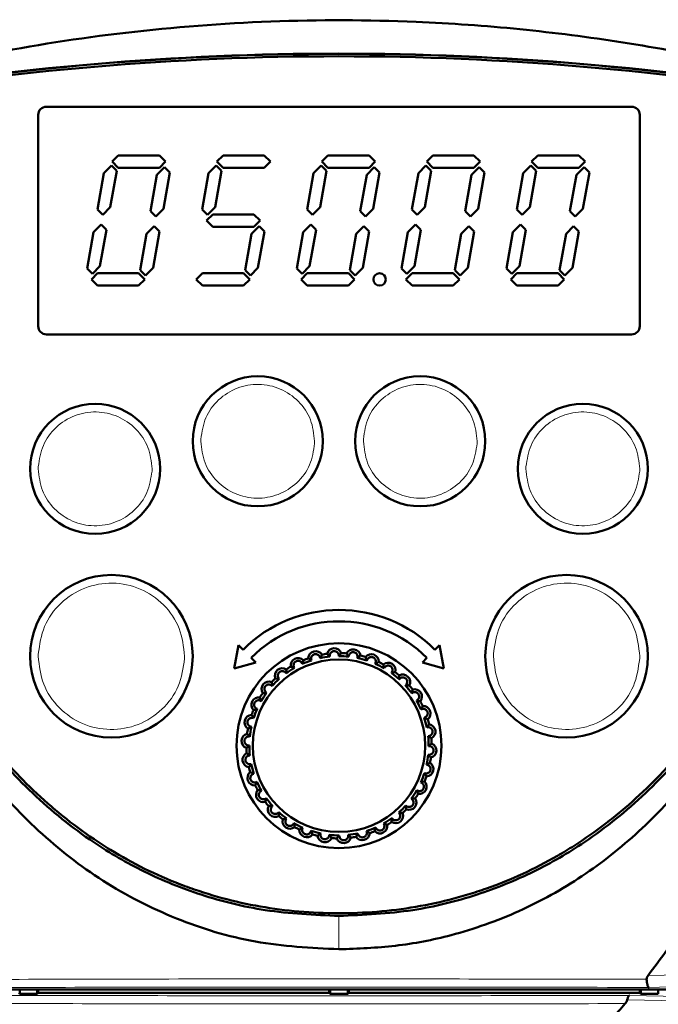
# Model space of a CAD drawing. Header units: millimetres. Extents: x 0 to 840, y 0 to 594.
# Tile 6 of 16: x 198 to 238, y 406 to 467. Entities that reach past the tile are written whole.
import ezdxf

# ---------------------------------------------------------------- set-up
doc = ezdxf.new("R2010")
doc.units = ezdxf.units.MM
doc.header["$LTSCALE"] = 2
doc.linetypes.add('SLD-Сплошная', pattern=[0])

msp = doc.modelspace()

# ---------------------------------------------------------------- linework, layer by layer
at = {"color": 7, "linetype": 'SLD-Сплошная', "lineweight": 50}
for p, q in [((199.558, 447.911), (199.558, 460.911)), ((200.058, 461.411), (236.058, 461.411)), ((236.558, 460.911), (236.558, 447.911)), ((204.481, 458.411), (204.101, 458.031)), ((207.011, 458.411), (204.481, 458.411)), ((207.391, 458.031), (207.011, 458.411)), ((210.931, 458.411), (210.551, 458.031)), ((213.461, 458.411), (210.931, 458.411)), ((213.841, 458.031), (213.461, 458.411)), ((217.381, 458.411), (217.001, 458.031)), ((219.911, 458.411), (217.381, 458.411)), ((220.291, 458.031), (219.911, 458.411)), ((223.831, 458.411), (223.451, 458.031)), ((226.361, 458.411), (223.831, 458.411)), ((226.741, 458.031), (226.361, 458.411)), ((230.281, 458.411), (229.901, 458.031)), ((232.811, 458.411), (230.281, 458.411)), ((233.191, 458.031), (232.811, 458.411)), ((204.058, 457.791), (203.59, 457.322)), ((204.386, 457.463), (204.058, 457.791)), ((204.101, 458.031), (204.481, 457.651)), ((207.011, 457.651), (207.391, 458.031)), ((210.508, 457.791), (210.04, 457.322)), ((210.836, 457.463), (210.508, 457.791)), ((210.551, 458.031), (210.931, 457.651)), ((213.461, 457.651), (213.841, 458.031)), ((216.958, 457.791), (216.49, 457.322)), ((217.286, 457.463), (216.958, 457.791)), ((217.001, 458.031), (217.381, 457.651)), ((219.911, 457.651), (220.291, 458.031)), ((223.408, 457.791), (222.94, 457.322)), ((223.736, 457.463), (223.408, 457.791)), ((223.451, 458.031), (223.831, 457.651)), ((226.361, 457.651), (226.741, 458.031)), ((229.858, 457.791), (229.39, 457.322)), ((230.186, 457.463), (229.858, 457.791)), ((229.901, 458.031), (230.281, 457.651)), ((232.811, 457.651), (233.191, 458.031)), ((203.59, 457.322), (203.195, 455.082)), ((203.991, 455.223), (204.386, 457.463)), ((204.481, 457.651), (207.011, 457.651)), ((206.862, 457.219), (206.467, 454.98)), ((207.33, 457.688), (206.862, 457.219)), ((207.263, 455.12), (207.658, 457.36)), ((207.658, 457.36), (207.33, 457.688)), ((210.04, 457.322), (209.645, 455.082)), ((210.441, 455.223), (210.836, 457.463)), ((210.931, 457.651), (213.461, 457.651)), ((216.49, 457.322), (216.095, 455.082)), ((216.891, 455.223), (217.286, 457.463)), ((217.381, 457.651), (219.911, 457.651)), ((219.762, 457.219), (219.367, 454.98)), ((220.23, 457.688), (219.762, 457.219)), ((220.163, 455.12), (220.558, 457.36)), ((220.558, 457.36), (220.23, 457.688)), ((222.94, 457.322), (222.545, 455.082)), ((223.341, 455.223), (223.736, 457.463)), ((223.831, 457.651), (226.361, 457.651)), ((226.212, 457.219), (225.817, 454.98)), ((226.68, 457.688), (226.212, 457.219)), ((226.613, 455.12), (227.008, 457.36)), ((227.008, 457.36), (226.68, 457.688)), ((229.39, 457.322), (228.995, 455.082)), ((229.791, 455.223), (230.186, 457.463)), ((230.281, 457.651), (232.811, 457.651)), ((232.662, 457.219), (232.267, 454.98)), ((233.13, 457.688), (232.662, 457.219)), ((233.063, 455.12), (233.458, 457.36)), ((233.458, 457.36), (233.13, 457.688)), ((203.195, 455.082), (203.523, 454.754)), ((203.523, 454.754), (203.991, 455.223)), ((206.467, 454.98), (206.795, 454.651)), ((206.795, 454.651), (207.263, 455.12)), ((209.645, 455.082), (209.973, 454.754)), ((210.292, 454.791), (209.912, 454.411)), ((209.973, 454.754), (210.441, 455.223)), ((212.822, 454.791), (210.292, 454.791)), ((213.202, 454.411), (212.822, 454.791)), ((216.095, 455.082), (216.423, 454.754)), ((216.423, 454.754), (216.891, 455.223)), ((219.367, 454.98), (219.695, 454.651)), ((219.695, 454.651), (220.163, 455.12)), ((222.545, 455.082), (222.873, 454.754)), ((222.873, 454.754), (223.341, 455.223)), ((225.817, 454.98), (226.145, 454.651)), ((226.145, 454.651), (226.613, 455.12)), ((228.995, 455.082), (229.323, 454.754)), ((229.323, 454.754), (229.791, 455.223)), ((232.267, 454.98), (232.595, 454.651)), ((232.595, 454.651), (233.063, 455.12)), ((203.419, 454.166), (202.951, 453.698)), ((203.747, 453.838), (203.419, 454.166)), ((209.912, 454.411), (210.292, 454.031)), ((212.822, 454.031), (213.202, 454.411)), ((216.319, 454.166), (215.851, 453.698)), ((216.647, 453.838), (216.319, 454.166)), ((222.769, 454.166), (222.301, 453.698)), ((223.097, 453.838), (222.769, 454.166)), ((229.219, 454.166), (228.751, 453.698)), ((229.547, 453.838), (229.219, 454.166)), ((202.951, 453.698), (202.557, 451.463)), ((203.353, 451.604), (203.747, 453.838)), ((206.223, 453.599), (205.828, 451.36)), ((206.692, 454.068), (206.223, 453.599)), ((206.625, 451.5), (207.02, 453.74)), ((207.02, 453.74), (206.692, 454.068)), ((210.292, 454.031), (212.822, 454.031)), ((212.673, 453.599), (212.278, 451.36)), ((213.142, 454.068), (212.673, 453.599)), ((213.075, 451.5), (213.47, 453.74)), ((213.47, 453.74), (213.142, 454.068)), ((215.851, 453.698), (215.457, 451.463)), ((216.253, 451.604), (216.647, 453.838)), ((219.123, 453.599), (218.728, 451.36)), ((219.592, 454.068), (219.123, 453.599)), ((219.525, 451.5), (219.92, 453.74)), ((219.92, 453.74), (219.592, 454.068)), ((222.301, 453.698), (221.907, 451.463)), ((222.703, 451.604), (223.097, 453.838)), ((225.573, 453.599), (225.178, 451.36)), ((226.042, 454.068), (225.573, 453.599)), ((225.975, 451.5), (226.37, 453.74)), ((226.37, 453.74), (226.042, 454.068)), ((228.751, 453.698), (228.357, 451.463)), ((229.153, 451.604), (229.547, 453.838)), ((232.023, 453.599), (231.628, 451.36)), ((232.492, 454.068), (232.023, 453.599)), ((232.425, 451.5), (232.82, 453.74)), ((232.82, 453.74), (232.492, 454.068)), ((202.557, 451.463), (202.885, 451.135)), ((203.204, 451.171), (202.824, 450.791)), ((202.885, 451.135), (203.353, 451.604)), ((205.734, 451.171), (203.204, 451.171)), ((206.114, 450.791), (205.734, 451.171)), ((205.828, 451.36), (206.156, 451.031)), ((206.156, 451.031), (206.625, 451.5)), ((209.654, 451.171), (209.274, 450.791)), ((212.184, 451.171), (209.654, 451.171)), ((212.564, 450.791), (212.184, 451.171)), ((212.278, 451.36), (212.606, 451.031)), ((212.606, 451.031), (213.075, 451.5)), ((215.457, 451.463), (215.785, 451.135)), ((216.104, 451.171), (215.724, 450.791)), ((215.785, 451.135), (216.253, 451.604)), ((218.634, 451.171), (216.104, 451.171)), ((219.014, 450.791), (218.634, 451.171)), ((218.728, 451.36), (219.056, 451.031)), ((219.056, 451.031), (219.525, 451.5)), ((221.907, 451.463), (222.235, 451.135)), ((222.554, 451.171), (222.174, 450.791)), ((222.235, 451.135), (222.703, 451.604)), ((225.084, 451.171), (222.554, 451.171)), ((225.464, 450.791), (225.084, 451.171)), ((225.178, 451.36), (225.506, 451.031)), ((225.506, 451.031), (225.975, 451.5)), ((228.357, 451.463), (228.685, 451.135)), ((229.004, 451.171), (228.624, 450.791)), ((228.685, 451.135), (229.153, 451.604)), ((231.534, 451.171), (229.004, 451.171)), ((231.914, 450.791), (231.534, 451.171)), ((231.628, 451.36), (231.956, 451.031)), ((231.956, 451.031), (232.425, 451.5)), ((202.824, 450.791), (203.204, 450.411)), ((205.734, 450.411), (206.114, 450.791)), ((209.274, 450.791), (209.654, 450.411)), ((212.184, 450.411), (212.564, 450.791)), ((215.724, 450.791), (216.104, 450.411)), ((218.634, 450.411), (219.014, 450.791)), ((222.174, 450.791), (222.554, 450.411)), ((225.084, 450.411), (225.464, 450.791)), ((228.624, 450.791), (229.004, 450.411)), ((231.534, 450.411), (231.914, 450.791)), ((203.204, 450.411), (205.734, 450.411)), ((209.654, 450.411), (212.184, 450.411)), ((216.104, 450.411), (218.634, 450.411)), ((222.554, 450.411), (225.084, 450.411)), ((229.004, 450.411), (231.534, 450.411)), ((236.058, 447.411), (200.058, 447.411)), ((211.619, 426.858), (211.871, 428.298)), ((211.871, 428.298), (212.154, 428.015)), ((223.962, 428.015), (224.245, 428.298)), ((224.245, 428.298), (224.497, 426.858)), ((212.649, 427.52), (212.932, 427.238)), ((223.185, 427.238), (223.467, 427.52)), ((212.932, 427.238), (211.619, 426.858)), ((224.497, 426.858), (223.185, 427.238)), ((181.757, 407.111), (254.359, 407.111)), ((198.416, 407.111), (198.416, 406.853)), ((199.5, 406.853), (199.5, 407.111)), ((199.558, 407.111), (199.558, 406.911)), ((217.458, 406.911), (217.458, 407.111)), ((217.516, 407.111), (217.516, 406.853)), ((218.6, 406.853), (218.6, 407.111)), ((218.658, 407.111), (218.658, 406.911)), ((236.558, 406.911), (236.558, 407.111)), ((236.616, 407.111), (236.616, 406.853)), ((237.7, 406.853), (237.7, 407.111)), ((198.358, 406.911), (198.416, 406.853)), ((198.416, 406.853), (199.5, 406.853)), ((199.5, 406.853), (199.558, 406.911)), ((199.558, 406.911), (217.458, 406.911)), ((217.458, 406.911), (217.516, 406.853)), ((217.516, 406.853), (218.6, 406.853)), ((218.6, 406.853), (218.658, 406.911)), ((218.658, 406.911), (236.558, 406.911)), ((236.558, 406.911), (236.616, 406.853)), ((236.616, 406.853), (237.7, 406.853))]:
    msp.add_line(p, q, dxfattribs=at)
at = {"color": 8, "linetype": 'SLD-Сплошная', "lineweight": 18}
for p, q in [((209.558, 440.834), (209.561, 440.968)), ((219.558, 440.834), (219.561, 440.968)), ((216.555, 440.699), (216.558, 440.834)), ((226.555, 440.699), (226.558, 440.834)), ((199.558, 439.137), (199.561, 439.272)), ((206.555, 439.003), (206.558, 439.137)), ((229.558, 439.137), (229.561, 439.272)), ((236.555, 439.003), (236.558, 439.137)), ((199.558, 427.611), (199.56, 427.749)), ((208.556, 427.473), (208.558, 427.611)), ((227.558, 427.611), (227.56, 427.749)), ((236.556, 427.473), (236.558, 427.611)), ((218.058, 411.661), (218.058, 411.646)), ((218.058, 411.646), (218.058, 409.593)), ((240.176, 408.054), (237.069, 407.981)), ((240.26, 407.328), (237.131, 407.246)), ((235.793, 406.486), (238.988, 406.414)), ((239.121, 406.687), (235.924, 406.75))]:
    msp.add_line(p, q, dxfattribs=at)
at = {"color": 7, "linetype": 'SLD-Сплошная', "lineweight": 50}
for centre, radius in [((220.558, 450.791), 0.38), ((213.058, 440.834), 4), ((223.058, 440.834), 4), ((203.058, 439.137), 4), ((233.058, 439.137), 4), ((204.058, 427.611), 5), ((232.058, 427.611), 5), ((218.058, 422.111), 6.3), ((218.058, 422.111), 5.3)]:
    msp.add_circle(centre, radius, dxfattribs=at)
for centre, radius, start, end in [((218.058, 287.119), 177.556, 80.26555, 99.73445), ((218.058, 287.119), 177.542, 80.26555, 99.73445), ((218.058, 287.119), 177.392, 80.26552, 99.73448), ((200.058, 460.911), 0.5, 90, 180), ((236.058, 460.911), 0.5, 0, 90), ((200.058, 447.911), 0.5, 180, 270), ((236.058, 447.911), 0.5, 270, 0), ((218.058, 422.111), 8.35, 45, 135), ((218.058, 422.111), 7.65, 45, 135), ((216.623, 427.465), 0.457, 32.90059, 177.09941), ((218.058, 422.111), 5.514, 95.79923, 102.20077), ((218.058, 422.111), 5.7, 97.37683, 100.62317), ((217.768, 427.646), 0.457, 20.90059, 165.09941), ((218.058, 422.111), 5.514, 83.79923, 90.20077), ((218.058, 422.111), 5.7, 85.37683, 88.62317), ((218.925, 427.586), 0.457, 8.90059, 153.09941), ((218.058, 422.111), 5.7, 73.37683, 76.62317), ((220.044, 427.286), 0.457, 356.90059, 141.09941), ((218.058, 422.111), 5.7, 121.37683, 124.62317), ((215.542, 427.05), 0.457, 44.90059, 189.09941), ((218.058, 422.111), 5.514, 107.79923, 114.20077), ((218.058, 422.111), 5.7, 109.37683, 112.62317), ((218.058, 422.111), 5.514, 71.79923, 78.20077), ((218.058, 422.111), 5.514, 59.79923, 66.20077), ((218.058, 422.111), 5.7, 61.37683, 64.62317), ((221.077, 426.76), 0.457, 344.90059, 129.09941), ((214.57, 426.419), 0.457, 56.90059, 201.09941), ((218.058, 422.111), 5.514, 119.79923, 126.20077), ((218.058, 422.111), 5.514, 47.79923, 54.20077), ((218.058, 422.111), 5.7, 49.37683, 52.62317), ((221.977, 426.03), 0.457, 332.90059, 117.09941), ((213.75, 425.599), 0.457, 68.90059, 213.09941), ((218.058, 422.111), 5.7, 133.37683, 136.62317), ((218.058, 422.111), 5.514, 131.79923, 138.20077), ((218.058, 422.111), 5.514, 35.79923, 42.20077), ((218.058, 422.111), 5.7, 37.37683, 40.62317), ((218.058, 422.111), 5.7, 145.37683, 148.62317), ((218.058, 422.111), 5.514, 143.79923, 150.20077), ((222.707, 425.13), 0.457, 320.90059, 105.09941), ((213.119, 424.627), 0.457, 80.90059, 225.09941), ((218.058, 422.111), 5.514, 23.79923, 30.20077), ((218.058, 422.111), 5.7, 25.37683, 28.62317), ((223.233, 424.097), 0.457, 308.90059, 93.09941), ((212.704, 423.546), 0.457, 92.90059, 237.09941), ((218.058, 422.111), 5.7, 157.37683, 160.62317), ((218.058, 422.111), 5.514, 155.79923, 162.20077), ((218.058, 422.111), 5.514, 167.79923, 174.20077), ((218.058, 422.111), 5.514, 11.79923, 18.20077), ((218.058, 422.111), 5.7, 13.37683, 16.62317), ((223.533, 422.978), 0.457, 296.90059, 81.09941), ((212.523, 422.401), 0.457, 104.90059, 249.09941), ((218.058, 422.111), 5.7, 169.37683, 172.62317), ((218.058, 422.111), 5.514, 359.79923, 6.20077), ((218.058, 422.111), 5.514, 179.79923, 186.20077), ((223.593, 421.821), 0.457, 284.90059, 69.09941), ((218.058, 422.111), 5.7, 1.37683, 4.62317), ((212.583, 421.244), 0.457, 116.90059, 261.09941), ((218.058, 422.111), 5.7, 181.37683, 184.62317), ((218.058, 422.111), 5.514, 347.79923, 354.20077), ((218.058, 422.111), 5.514, 191.79923, 198.20077), ((223.412, 420.676), 0.457, 272.90059, 57.09941), ((218.058, 422.111), 5.7, 349.37683, 352.62317), ((212.883, 420.125), 0.457, 128.90059, 273.09941), ((218.058, 422.111), 5.7, 193.37683, 196.62317), ((218.058, 422.111), 5.514, 335.79923, 342.20077), ((218.058, 422.111), 5.7, 205.37683, 208.62317), ((218.058, 422.111), 5.514, 203.79923, 210.20077), ((222.997, 419.595), 0.457, 260.90059, 45.09941), ((218.058, 422.111), 5.7, 337.37683, 340.62317), ((213.409, 419.092), 0.457, 140.90059, 285.09941), ((218.058, 422.111), 5.514, 323.79923, 330.20077), ((218.058, 422.111), 5.7, 325.37683, 328.62317), ((218.058, 422.111), 5.7, 217.37683, 220.62317), ((218.058, 422.111), 5.514, 215.79923, 222.20077), ((218.058, 422.111), 5.514, 311.79923, 318.20077), ((222.366, 418.623), 0.457, 248.90059, 33.09941), ((214.139, 418.192), 0.457, 152.90059, 297.09941), ((218.058, 422.111), 5.514, 227.79923, 234.20077), ((221.546, 417.803), 0.457, 236.90059, 21.09941), ((218.058, 422.111), 5.7, 313.37683, 316.62317), ((218.058, 422.111), 5.7, 229.37683, 232.62317), ((215.039, 417.462), 0.457, 164.90059, 309.09941), ((218.058, 422.111), 5.514, 239.79923, 246.20077), ((220.574, 417.172), 0.457, 224.90059, 9.09941), ((218.058, 422.111), 5.514, 299.79923, 306.20077), ((218.058, 422.111), 5.7, 301.37683, 304.62317), ((218.058, 422.111), 5.7, 241.37683, 244.62317), ((216.072, 416.936), 0.457, 176.90059, 321.09941), ((218.058, 422.111), 5.514, 251.79923, 258.20077), ((218.058, 422.111), 5.7, 253.37683, 256.62317), ((218.058, 422.111), 5.514, 263.79923, 270.20077), ((218.058, 422.111), 5.514, 275.79923, 282.20077), ((219.493, 416.757), 0.457, 212.90059, 357.09941), ((218.058, 422.111), 5.514, 287.79923, 294.20077), ((218.058, 422.111), 5.7, 289.37683, 292.62317), ((217.191, 416.636), 0.457, 188.90059, 333.09941), ((218.058, 422.111), 5.7, 265.37683, 268.62317), ((218.348, 416.576), 0.457, 200.90059, 345.09941), ((218.058, 422.111), 5.7, 277.37683, 280.62317)]:
    msp.add_arc(centre, radius, start, end, dxfattribs=at)
for points, knots in [([(187.947, 462.638), (190.744, 463.342), (196.336, 464.75), (205.01, 466.076), (213.85, 466.77), (221.961, 466.749), (229.193, 466.236), (235.566, 465.414), (241.911, 464.25), (246.083, 463.175), (248.169, 462.638)], [0, 0, 0, 0, 0.142357, 0.284705, 0.431192, 0.577676, 0.682449, 0.787224, 0.893611, 1, 1, 1, 1]), ([(185.288, 459.121), (185.349, 456.822), (185.472, 452.104), (186.31, 445.001), (187.78, 437.887), (189.92, 431.359), (192.684, 425.525), (195.84, 420.744), (199.486, 416.787), (203.472, 413.662), (207.992, 411.357), (212.914, 409.858), (216.332, 409.682), (218.058, 409.593)], [0, 0, 0, 0, 0.104269, 0.214037, 0.323977, 0.433479, 0.525016, 0.616432, 0.692562, 0.768609, 0.845231, 0.921838, 1, 1, 1, 1]), ([(185.532, 459.123), (185.611, 456.572), (185.764, 451.652), (186.764, 444.574), (188.296, 438.07), (190.403, 432.128), (192.958, 427.014), (195.889, 422.691), (199.132, 419.091), (202.573, 416.315), (206.093, 414.27), (209.633, 412.841), (213.663, 411.84), (216.539, 411.713), (218.058, 411.646)], [0, 0, 0, 0, 0.119389, 0.230269, 0.333991, 0.431742, 0.524726, 0.600796, 0.675597, 0.750713, 0.806777, 0.865553, 0.928964, 1, 1, 1, 1]), ([(250.42, 459.124), (250.418, 458.924), (250.408, 457.924), (250.357, 456.125), (250.251, 454.127), (250.102, 452.132), (249.912, 450.141), (249.612, 447.759), (249.239, 445.388), (248.862, 443.423), (248.433, 441.469), (247.952, 439.527), (247.285, 437.22), (246.649, 435.323), (245.952, 433.448), (245.342, 431.967), (244.512, 430.147), (243.611, 428.36), (242.612, 426.625), (241.537, 424.937), (240.614, 423.628), (239.379, 422.053), (238.325, 420.846), (236.926, 419.415), (235.74, 418.336), (234.179, 417.084), (232.867, 416.162), (231.156, 415.123), (229.375, 414.201), (227.518, 413.446), (225.615, 412.824), (223.671, 412.333), (221.295, 411.958), (218.896, 411.79), (216.491, 411.82), (214.097, 412.049), (211.732, 412.489), (209.802, 413.033), (207.918, 413.709), (206.082, 414.515), (204.328, 415.487), (202.646, 416.572), (201.358, 417.527), (199.829, 418.819), (198.67, 419.926), (197.304, 421.389), (196.277, 422.619), (195.075, 424.219), (194.178, 425.546), (193.133, 427.253), (192.164, 429.005), (191.293, 430.806), (190.49, 432.639), (189.755, 434.5), (189.104, 436.392), (188.512, 438.303), (187.979, 440.232), (187.428, 442.569), (187.038, 444.531), (186.697, 446.502), (186.405, 448.481), (186.128, 450.866), (185.954, 452.859), (185.825, 454.833), (185.732, 456.788), (185.708, 458.345), (185.696, 459.124)], [0, 0, 0, 0, 0.004698, 0.023489, 0.042281, 0.051677, 0.070469, 0.089261, 0.108054, 0.126847, 0.136242, 0.155036, 0.17383, 0.192624, 0.20202, 0.220816, 0.230212, 0.249008, 0.267806, 0.277203, 0.296003, 0.305399, 0.324202, 0.333598, 0.352404, 0.361801, 0.380609, 0.390006, 0.408816, 0.427626, 0.437024, 0.455834, 0.474643, 0.49345, 0.512256, 0.531064, 0.549873, 0.568683, 0.57808, 0.59689, 0.6157, 0.625098, 0.643906, 0.653303, 0.672108, 0.681505, 0.700307, 0.709704, 0.728504, 0.7379, 0.756698, 0.775495, 0.784891, 0.803686, 0.822481, 0.831877, 0.850671, 0.869464, 0.888257, 0.897653, 0.916446, 0.935238, 0.95403, 0.963426, 0.981707, 1, 1, 1, 1]), ([(218.058, 411.646), (219.578, 411.713), (222.455, 411.84), (226.487, 412.842), (230.029, 414.273), (233.549, 416.319), (236.99, 419.096), (240.231, 422.696), (243.161, 427.02), (245.715, 432.133), (247.821, 438.074), (249.353, 444.577), (250.352, 451.654), (250.505, 456.573), (250.584, 459.123)], [0, 0, 0, 0, 0.071074, 0.134516, 0.19332, 0.249412, 0.324517, 0.399311, 0.475375, 0.568343, 0.666076, 0.769778, 0.880636, 1, 1, 1, 1]), ([(218.058, 409.593), (219.219, 409.635), (221.541, 409.718), (225.283, 410.452), (229.18, 411.83), (233.078, 413.995), (236.571, 416.769), (240.16, 420.582), (243.514, 425.6), (246.439, 431.944), (248.573, 438.804), (249.968, 446.039), (250.681, 452.838), (250.783, 457.206), (250.828, 459.121)], [0, 0, 0, 0, 0.052629, 0.105246, 0.172326, 0.239423, 0.306742, 0.374113, 0.476615, 0.579309, 0.690358, 0.80184, 0.91315, 1, 1, 1, 1]), ([(237.069, 407.981), (237.807, 408.963), (239.286, 410.932), (241.563, 414.502), (243.843, 418.701), (245.991, 423.619), (247.743, 428.745), (249.168, 434.29), (250.206, 440.186), (250.832, 446.439), (251.064, 452.762), (250.907, 457.001), (250.828, 459.121)], [0, 0, 0, 0, 0.068124, 0.136499, 0.234654, 0.332818, 0.433716, 0.534629, 0.649831, 0.765056, 0.882519, 1, 1, 1, 1]), ([(216.372, 427.362), (216.36, 427.403), (216.338, 427.476), (216.364, 427.583), (216.415, 427.659), (216.477, 427.71), (216.545, 427.74), (216.616, 427.75), (216.69, 427.742), (216.771, 427.709), (216.849, 427.638), (216.885, 427.561), (216.891, 427.511), (216.893, 427.501)], [0, 0, 0, 0, 0.156858, 0.276949, 0.367686, 0.43257, 0.497805, 0.557309, 0.615903, 0.699779, 0.814175, 0.963146, 1, 1, 1, 1]), ([(217.007, 427.713), (217.002, 427.702), (216.977, 427.645), (216.943, 427.575), (216.901, 427.513), (216.893, 427.501)], [0, 0, 0, 0, 0.166083, 0.83042, 1, 1, 1, 1]), ([(217.326, 427.764), (217.334, 427.755), (217.376, 427.708), (217.43, 427.652), (217.489, 427.607), (217.501, 427.597)], [0, 0, 0, 0, 0.166083, 0.83042, 1, 1, 1, 1]), ([(217.501, 427.597), (217.497, 427.64), (217.491, 427.716), (217.532, 427.8), (217.579, 427.856), (217.625, 427.893), (217.697, 427.923), (217.771, 427.932), (217.841, 427.921), (217.911, 427.893), (217.981, 427.835), (218.032, 427.748), (218.043, 427.672), (218.039, 427.632), (218.039, 427.625)], [0, 0, 0, 0, 0.156814, 0.277574, 0.309219, 0.387206, 0.452016, 0.517142, 0.575262, 0.635577, 0.726289, 0.850272, 0.977656, 1, 1, 1, 1]), ([(218.195, 427.809), (218.188, 427.799), (218.151, 427.749), (218.103, 427.688), (218.05, 427.636), (218.039, 427.625)], [0, 0, 0, 0, 0.1660831, 0.8304196, 1, 1, 1, 1]), ([(218.517, 427.792), (218.524, 427.782), (218.554, 427.728), (218.596, 427.662), (218.644, 427.605), (218.654, 427.593)], [0, 0, 0, 0, 0.166083, 0.83042, 1, 1, 1, 1]), ([(218.654, 427.593), (218.659, 427.636), (218.667, 427.704), (218.726, 427.786), (218.791, 427.837), (218.869, 427.865), (218.943, 427.871), (219.012, 427.857), (219.079, 427.825), (219.143, 427.77), (219.192, 427.683), (219.206, 427.59), (219.191, 427.531), (219.186, 427.509)], [0, 0, 0, 0, 0.156808, 0.246793, 0.344271, 0.416104, 0.476967, 0.537995, 0.595724, 0.673115, 0.777485, 0.917691, 1, 1, 1, 1]), ([(219.377, 427.656), (219.368, 427.648), (219.322, 427.606), (219.262, 427.556), (219.198, 427.517), (219.186, 427.509)], [0, 0, 0, 0, 0.166083, 0.83042, 1, 1, 1, 1]), ([(219.689, 427.573), (219.692, 427.561), (219.711, 427.502), (219.738, 427.429), (219.773, 427.363), (219.78, 427.35)], [0, 0, 0, 0, 0.166083, 0.83042, 1, 1, 1, 1]), ([(219.78, 427.35), (219.794, 427.391), (219.81, 427.438), (219.866, 427.501), (219.92, 427.542), (220.005, 427.568), (220.084, 427.569), (220.157, 427.549), (220.218, 427.512), (220.271, 427.458), (220.313, 427.379), (220.33, 427.269), (220.3, 427.197), (220.283, 427.157)], [0, 0, 0, 0, 0.156882, 0.180827, 0.297829, 0.378896, 0.445037, 0.511538, 0.570047, 0.629775, 0.718387, 0.839532, 1, 1, 1, 1]), ([(215.09, 426.977), (215.102, 426.972), (215.158, 426.947), (215.231, 426.918), (215.303, 426.9), (215.318, 426.896)], [0, 0, 0, 0, 0.166083, 0.83042, 1, 1, 1, 1]), ([(215.318, 426.896), (215.297, 426.934), (215.26, 427.001), (215.264, 427.11), (215.295, 427.192), (215.34, 427.251), (215.393, 427.294), (215.457, 427.322), (215.53, 427.334), (215.614, 427.326), (215.705, 427.282), (215.768, 427.215), (215.79, 427.16), (215.797, 427.141)], [0, 0, 0, 0, 0.156819, 0.27688, 0.364087, 0.422436, 0.481805, 0.541303, 0.599107, 0.677544, 0.783593, 0.925458, 1, 1, 1, 1]), ([(215.865, 427.372), (215.863, 427.36), (215.85, 427.299), (215.831, 427.224), (215.803, 427.155), (215.797, 427.141)], [0, 0, 0, 0, 0.166083, 0.83042, 1, 1, 1, 1]), ([(216.167, 427.488), (216.177, 427.481), (216.227, 427.444), (216.292, 427.401), (216.359, 427.368), (216.372, 427.362)], [0, 0, 0, 0, 0.166083, 0.83042, 1, 1, 1, 1]), ([(220.501, 427.261), (220.49, 427.255), (220.436, 427.223), (220.367, 427.187), (220.297, 427.162), (220.283, 427.157)], [0, 0, 0, 0, 0.166083, 0.83042, 1, 1, 1, 1]), ([(220.789, 427.114), (220.79, 427.102), (220.792, 427.077), (220.797, 427.041), (220.806, 426.977), (220.821, 426.921), (220.832, 426.877)], [0, 0, 0, 0, 0.166083, 0.331969, 0.47567, 1, 1, 1, 1]), ([(220.832, 426.877), (220.847, 426.904), (220.878, 426.959), (220.954, 427.015), (221.041, 427.042), (221.124, 427.041), (221.197, 427.019), (221.258, 426.98), (221.305, 426.929), (221.342, 426.862), (221.361, 426.772), (221.346, 426.669), (221.304, 426.612), (221.284, 426.584)], [0, 0, 0, 0, 0.112499, 0.22825, 0.327652, 0.403473, 0.465806, 0.528366, 0.586082, 0.647796, 0.742872, 0.872435, 1, 1, 1, 1]), ([(214.383, 426.222), (214.354, 426.255), (214.304, 426.312), (214.285, 426.42), (214.3, 426.51), (214.332, 426.574), (214.374, 426.625), (214.424, 426.664), (214.494, 426.693), (214.578, 426.704), (214.676, 426.682), (214.755, 426.63), (214.789, 426.58), (214.801, 426.561)], [0, 0, 0, 0, 0.156822, 0.276884, 0.364093, 0.432572, 0.474444, 0.535142, 0.595714, 0.673087, 0.777466, 0.917685, 1, 1, 1, 1]), ([(214.819, 426.802), (214.819, 426.789), (214.82, 426.727), (214.817, 426.649), (214.804, 426.576), (214.801, 426.561)], [0, 0, 0, 0, 0.166083, 0.83042, 1, 1, 1, 1]), ([(221.518, 426.641), (221.506, 426.637), (221.447, 426.617), (221.372, 426.596), (221.299, 426.586), (221.284, 426.584)], [0, 0, 0, 0, 0.166083, 0.83042, 1, 1, 1, 1]), ([(221.769, 426.437), (221.768, 426.425), (221.761, 426.365), (221.757, 426.294), (221.76, 426.222), (221.762, 426.204), (221.762, 426.196)], [0, 0, 0, 0, 0.166083, 0.800499, 0.912612, 1, 1, 1, 1]), ([(222.143, 425.815), (222.152, 425.822), (222.195, 425.855), (222.242, 425.927), (222.262, 426.03), (222.25, 426.115), (222.216, 426.187), (222.168, 426.243), (222.109, 426.283), (222.038, 426.309), (221.948, 426.314), (221.857, 426.285), (221.795, 426.238), (221.769, 426.205), (221.762, 426.196)], [0, 0, 0, 0, 0.042964, 0.196087, 0.304237, 0.385208, 0.450106, 0.515326, 0.573522, 0.633629, 0.723653, 0.846717, 0.957036, 1, 1, 1, 1]), ([(213.608, 425.368), (213.574, 425.394), (213.513, 425.44), (213.472, 425.542), (213.467, 425.632), (213.488, 425.712), (213.52, 425.766), (213.562, 425.812), (213.611, 425.848), (213.689, 425.877), (213.785, 425.882), (213.879, 425.851), (213.926, 425.806), (213.947, 425.787)], [0, 0, 0, 0, 0.156842, 0.27692, 0.36414, 0.432628, 0.501554, 0.525349, 0.593211, 0.660657, 0.760568, 0.895894, 1, 1, 1, 1]), ([(213.947, 425.787), (213.947, 425.795), (213.946, 425.84), (213.937, 425.922), (213.923, 425.988), (213.915, 426.026)], [0, 0, 0, 0, 0.098667, 0.493336, 1, 1, 1, 1]), ([(214.143, 426.254), (214.155, 426.251), (214.216, 426.238), (214.293, 426.225), (214.367, 426.223), (214.383, 426.222)], [0, 0, 0, 0, 0.166083, 0.83042, 1, 1, 1, 1]), ([(222.384, 425.822), (222.372, 425.821), (222.312, 425.814), (222.241, 425.81), (222.169, 425.813), (222.151, 425.815), (222.143, 425.815)], [0, 0, 0, 0, 0.166083, 0.800499, 0.912612, 1, 1, 1, 1]), ([(213.608, 425.368), (213.599, 425.366), (213.556, 425.358), (213.474, 425.35), (213.406, 425.35), (213.367, 425.35)], [0, 0, 0, 0, 0.098667, 0.493336, 1, 1, 1, 1]), ([(222.588, 425.571), (222.584, 425.559), (222.564, 425.5), (222.543, 425.425), (222.533, 425.352), (222.531, 425.337)], [0, 0, 0, 0, 0.166083, 0.83042, 1, 1, 1, 1]), ([(222.531, 425.337), (222.566, 425.361), (222.629, 425.405), (222.738, 425.413), (222.825, 425.389), (222.895, 425.345), (222.946, 425.287), (222.977, 425.221), (222.991, 425.147), (222.983, 425.06), (222.937, 424.964), (222.875, 424.909), (222.831, 424.888), (222.824, 424.885)], [0, 0, 0, 0, 0.15687, 0.276969, 0.364205, 0.432705, 0.501643, 0.561021, 0.6199, 0.705133, 0.821512, 0.971877, 1, 1, 1, 1]), ([(213.028, 424.372), (212.989, 424.39), (212.92, 424.422), (212.859, 424.513), (212.836, 424.601), (212.839, 424.683), (212.864, 424.756), (212.896, 424.802), (212.936, 424.844), (212.994, 424.884), (213.091, 424.911), (213.19, 424.901), (213.247, 424.867), (213.273, 424.852)], [0, 0, 0, 0, 0.15686, 0.276951, 0.364181, 0.432677, 0.501611, 0.560985, 0.577369, 0.657635, 0.756983, 0.891216, 1, 1, 1, 1]), ([(213.273, 424.852), (213.271, 424.86), (213.26, 424.903), (213.234, 424.981), (213.207, 425.044), (213.192, 425.079)], [0, 0, 0, 0, 0.098667, 0.493336, 1, 1, 1, 1]), ([(223.061, 424.842), (223.049, 424.843), (222.987, 424.849), (222.91, 424.86), (222.839, 424.881), (222.824, 424.885)], [0, 0, 0, 0, 0.166083, 0.83042, 1, 1, 1, 1]), ([(223.208, 424.554), (223.202, 424.543), (223.17, 424.489), (223.134, 424.42), (223.109, 424.351), (223.104, 424.336)], [0, 0, 0, 0, 0.166083, 0.83042, 1, 1, 1, 1]), ([(212.808, 423.797), (212.804, 423.805), (212.785, 423.845), (212.743, 423.916), (212.703, 423.971), (212.681, 424.002)], [0, 0, 0, 0, 0.098667, 0.493336, 1, 1, 1, 1]), ([(213.028, 424.372), (213.02, 424.368), (212.979, 424.351), (212.901, 424.326), (212.834, 424.312), (212.797, 424.304)], [0, 0, 0, 0, 0.098667, 0.493336, 1, 1, 1, 1]), ([(223.104, 424.336), (223.143, 424.353), (223.214, 424.383), (223.322, 424.367), (223.403, 424.326), (223.461, 424.269), (223.499, 424.201), (223.516, 424.13), (223.514, 424.055), (223.488, 423.971), (223.424, 423.887), (223.352, 423.846), (223.304, 423.835), (223.297, 423.833)], [0, 0, 0, 0, 0.15687, 0.276969, 0.364205, 0.432705, 0.501643, 0.561021, 0.6199, 0.705133, 0.821512, 0.971877, 1, 1, 1, 1]), ([(212.668, 423.276), (212.626, 423.286), (212.552, 423.304), (212.473, 423.38), (212.432, 423.461), (212.418, 423.541), (212.427, 423.618), (212.456, 423.685), (212.485, 423.724), (212.526, 423.766), (212.591, 423.808), (212.693, 423.828), (212.767, 423.814), (212.803, 423.799), (212.808, 423.797)], [0, 0, 0, 0, 0.156851, 0.276936, 0.364161, 0.432653, 0.501583, 0.560954, 0.619825, 0.632114, 0.729117, 0.854456, 0.982891, 1, 1, 1, 1]), ([(212.668, 423.276), (212.661, 423.271), (212.624, 423.246), (212.553, 423.206), (212.491, 423.178), (212.456, 423.162)], [0, 0, 0, 0, 0.0986667, 0.4933355, 1, 1, 1, 1]), ([(223.52, 423.742), (223.508, 423.745), (223.449, 423.764), (223.376, 423.791), (223.31, 423.826), (223.297, 423.833)], [0, 0, 0, 0, 0.166083, 0.83042, 1, 1, 1, 1]), ([(223.603, 423.43), (223.595, 423.421), (223.553, 423.375), (223.503, 423.315), (223.464, 423.251), (223.456, 423.239)], [0, 0, 0, 0, 0.1660831, 0.8304197, 1, 1, 1, 1]), ([(212.544, 422.13), (212.5, 422.131), (212.424, 422.133), (212.331, 422.191), (212.274, 422.261), (212.244, 422.338), (212.237, 422.415), (212.251, 422.486), (212.28, 422.549), (212.334, 422.614), (212.423, 422.667), (212.509, 422.679), (212.56, 422.67), (212.572, 422.668)], [0, 0, 0, 0, 0.156857, 0.2769466, 0.3641751, 0.4326697, 0.5016024, 0.5609755, 0.6198492, 0.6906818, 0.8095604, 0.9575144, 1, 1, 1, 1]), ([(212.572, 422.668), (212.566, 422.675), (212.539, 422.71), (212.484, 422.771), (212.434, 422.817), (212.405, 422.843)], [0, 0, 0, 0, 0.0986667, 0.4933355, 1, 1, 1, 1]), ([(223.456, 423.239), (223.498, 423.247), (223.573, 423.261), (223.676, 423.224), (223.747, 423.166), (223.792, 423.098), (223.815, 423.024), (223.816, 422.951), (223.799, 422.878), (223.756, 422.802), (223.676, 422.733), (223.597, 422.708), (223.548, 422.707), (223.54, 422.707)], [0, 0, 0, 0, 0.15687, 0.276969, 0.364205, 0.432705, 0.501643, 0.561021, 0.6199, 0.705133, 0.821512, 0.971877, 1, 1, 1, 1]), ([(223.739, 422.57), (223.729, 422.577), (223.675, 422.607), (223.609, 422.649), (223.552, 422.697), (223.54, 422.707)], [0, 0, 0, 0, 0.166083, 0.83042, 1, 1, 1, 1]), ([(212.544, 422.13), (212.538, 422.124), (212.507, 422.092), (212.445, 422.037), (212.391, 421.997), (212.36, 421.974)], [0, 0, 0, 0, 0.098667, 0.493336, 1, 1, 1, 1]), ([(223.572, 422.092), (223.616, 422.091), (223.692, 422.089), (223.785, 422.031), (223.842, 421.961), (223.872, 421.885), (223.879, 421.808), (223.865, 421.736), (223.834, 421.668), (223.776, 421.602), (223.682, 421.551), (223.6, 421.543), (223.552, 421.552), (223.544, 421.554)], [0, 0, 0, 0, 0.15687, 0.276969, 0.364205, 0.432705, 0.501643, 0.561021, 0.6199, 0.705133, 0.821512, 0.971877, 1, 1, 1, 1]), ([(223.756, 422.248), (223.746, 422.241), (223.696, 422.204), (223.635, 422.156), (223.583, 422.103), (223.572, 422.092)], [0, 0, 0, 0, 0.166083, 0.83042, 1, 1, 1, 1]), ([(212.66, 420.983), (212.618, 420.975), (212.543, 420.961), (212.44, 420.998), (212.37, 421.056), (212.324, 421.124), (212.301, 421.198), (212.3, 421.271), (212.317, 421.344), (212.348, 421.4), (212.4, 421.458), (212.473, 421.505), (212.541, 421.512), (212.576, 421.515)], [0, 0, 0, 0, 0.156818, 0.276878, 0.364085, 0.432563, 0.501479, 0.560837, 0.619696, 0.704902, 0.75307, 0.870694, 1, 1, 1, 1]), ([(212.576, 421.515), (212.569, 421.521), (212.535, 421.55), (212.468, 421.598), (212.41, 421.632), (212.377, 421.652)], [0, 0, 0, 0, 0.098667, 0.493336, 1, 1, 1, 1]), ([(223.711, 421.379), (223.702, 421.387), (223.655, 421.429), (223.599, 421.483), (223.554, 421.542), (223.544, 421.554)], [0, 0, 0, 0, 0.166083, 0.83042, 1, 1, 1, 1]), ([(212.66, 420.983), (212.655, 420.976), (212.632, 420.938), (212.584, 420.872), (212.538, 420.821), (212.513, 420.792)], [0, 0, 0, 0, 0.098667, 0.493336, 1, 1, 1, 1]), ([(223.448, 420.946), (223.49, 420.936), (223.564, 420.918), (223.643, 420.842), (223.684, 420.761), (223.698, 420.681), (223.689, 420.604), (223.66, 420.537), (223.615, 420.477), (223.545, 420.424), (223.443, 420.394), (223.361, 420.403), (223.316, 420.422), (223.309, 420.425)], [0, 0, 0, 0, 0.15687, 0.276969, 0.364205, 0.432705, 0.501643, 0.561021, 0.6199, 0.705133, 0.821512, 0.971877, 1, 1, 1, 1]), ([(223.66, 421.06), (223.649, 421.055), (223.592, 421.03), (223.522, 420.996), (223.46, 420.954), (223.448, 420.946)], [0, 0, 0, 0, 0.166083, 0.83042, 1, 1, 1, 1]), ([(212.819, 420.389), (212.812, 420.393), (212.773, 420.414), (212.697, 420.447), (212.633, 420.468), (212.596, 420.48)], [0, 0, 0, 0, 0.098667, 0.493336, 1, 1, 1, 1]), ([(213.013, 419.886), (212.973, 419.869), (212.902, 419.839), (212.794, 419.855), (212.713, 419.896), (212.655, 419.953), (212.617, 420.021), (212.6, 420.092), (212.602, 420.167), (212.627, 420.25), (212.691, 420.334), (212.763, 420.375), (212.811, 420.387), (212.819, 420.389)], [0, 0, 0, 0, 0.1568648, 0.2769604, 0.3641933, 0.4326913, 0.5016274, 0.5610035, 0.6198801, 0.705111, 0.8191222, 0.9688802, 1, 1, 1, 1]), ([(223.435, 420.22), (223.428, 420.23), (223.391, 420.28), (223.348, 420.345), (223.315, 420.412), (223.309, 420.425)], [0, 0, 0, 0, 0.166083, 0.83042, 1, 1, 1, 1]), ([(213.013, 419.886), (213.01, 419.877), (212.995, 419.836), (212.961, 419.761), (212.927, 419.701), (212.908, 419.668)], [0, 0, 0, 0, 0.098667, 0.493336, 1, 1, 1, 1]), ([(223.088, 419.85), (223.127, 419.832), (223.196, 419.8), (223.257, 419.709), (223.28, 419.621), (223.277, 419.539), (223.252, 419.466), (223.211, 419.406), (223.154, 419.357), (223.074, 419.32), (222.968, 419.312), (222.89, 419.338), (222.85, 419.366), (222.843, 419.371)], [0, 0, 0, 0, 0.15687, 0.276969, 0.364205, 0.432705, 0.501643, 0.561021, 0.6199, 0.705133, 0.821512, 0.971877, 1, 1, 1, 1]), ([(223.319, 419.918), (223.307, 419.916), (223.246, 419.903), (223.171, 419.884), (223.102, 419.856), (223.088, 419.85)], [0, 0, 0, 0, 0.166083, 0.83042, 1, 1, 1, 1]), ([(213.292, 419.337), (213.284, 419.34), (213.241, 419.352), (213.187, 419.363), (213.132, 419.372), (213.093, 419.377), (213.069, 419.379), (213.055, 419.38)], [0, 0, 0, 0, 0.0986666, 0.4933354, 0.6680311, 0.8117312, 1, 1, 1, 1]), ([(213.585, 418.885), (213.55, 418.861), (213.487, 418.817), (213.378, 418.809), (213.291, 418.833), (213.221, 418.877), (213.17, 418.935), (213.139, 419.001), (213.125, 419.075), (213.133, 419.162), (213.168, 419.235), (213.222, 419.298), (213.265, 419.322), (213.292, 419.337)], [0, 0, 0, 0, 0.156813, 0.276869, 0.364073, 0.432549, 0.501462, 0.560819, 0.619676, 0.704879, 0.821215, 0.887472, 1, 1, 1, 1]), ([(222.924, 419.143), (222.919, 419.155), (222.894, 419.211), (222.865, 419.284), (222.847, 419.356), (222.843, 419.371)], [0, 0, 0, 0, 0.166083, 0.83042, 1, 1, 1, 1]), ([(213.585, 418.885), (213.584, 418.877), (213.578, 418.833), (213.561, 418.752), (213.54, 418.687), (213.528, 418.651)], [0, 0, 0, 0, 0.098667, 0.493336, 1, 1, 1, 1]), ([(222.508, 418.854), (222.542, 418.828), (222.603, 418.782), (222.644, 418.68), (222.649, 418.59), (222.628, 418.51), (222.589, 418.444), (222.536, 418.394), (222.47, 418.358), (222.384, 418.338), (222.279, 418.352), (222.208, 418.394), (222.174, 418.43), (222.169, 418.436)], [0, 0, 0, 0, 0.15687, 0.276969, 0.364205, 0.432705, 0.501643, 0.561021, 0.6199, 0.705133, 0.821512, 0.971877, 1, 1, 1, 1]), ([(222.201, 418.196), (222.198, 418.208), (222.185, 418.269), (222.172, 418.346), (222.169, 418.42), (222.169, 418.436)], [0, 0, 0, 0, 0.1660831, 0.8304196, 1, 1, 1, 1]), ([(222.749, 418.872), (222.736, 418.873), (222.674, 418.873), (222.596, 418.87), (222.523, 418.857), (222.508, 418.854)], [0, 0, 0, 0, 0.166083, 0.83042, 1, 1, 1, 1]), ([(213.973, 418.407), (213.964, 418.408), (213.946, 418.409), (213.919, 418.41), (213.864, 418.411), (213.801, 418.407), (213.75, 418.402), (213.732, 418.4)], [0, 0, 0, 0, 0.098667, 0.199501, 0.311615, 0.760071, 1, 1, 1, 1]), ([(213.973, 418.407), (213.964, 418.4), (213.921, 418.367), (213.874, 418.295), (213.854, 418.192), (213.867, 418.107), (213.9, 418.035), (213.948, 417.979), (214.007, 417.939), (214.078, 417.913), (214.168, 417.908), (214.26, 417.937), (214.321, 417.984), (214.347, 418.017), (214.354, 418.026)], [0, 0, 0, 0, 0.042964, 0.196087, 0.304237, 0.385208, 0.450106, 0.515326, 0.573522, 0.633629, 0.723653, 0.846717, 0.957036, 1, 1, 1, 1]), ([(214.354, 418.026), (214.355, 418.017), (214.356, 417.999), (214.357, 417.972), (214.358, 417.917), (214.354, 417.854), (214.349, 417.803), (214.347, 417.785)], [0, 0, 0, 0, 0.098667, 0.199501, 0.311615, 0.760071, 1, 1, 1, 1]), ([(221.734, 418), (221.762, 417.967), (221.812, 417.91), (221.831, 417.802), (221.816, 417.712), (221.78, 417.639), (221.727, 417.582), (221.665, 417.544), (221.593, 417.523), (221.505, 417.521), (221.405, 417.557), (221.344, 417.613), (221.319, 417.655), (221.315, 417.661)], [0, 0, 0, 0, 0.15687, 0.276969, 0.364205, 0.432705, 0.501643, 0.561021, 0.6199, 0.705133, 0.821512, 0.971877, 1, 1, 1, 1]), ([(221.734, 418), (221.742, 418), (221.787, 417.999), (221.869, 417.99), (221.935, 417.976), (221.973, 417.968)], [0, 0, 0, 0, 0.098667, 0.493336, 1, 1, 1, 1]), ([(214.832, 417.638), (214.824, 417.637), (214.78, 417.631), (214.699, 417.614), (214.634, 417.593), (214.598, 417.581)], [0, 0, 0, 0, 0.098667, 0.493336, 1, 1, 1, 1]), ([(215.284, 417.345), (215.262, 417.308), (215.222, 417.243), (215.126, 417.191), (215.036, 417.177), (214.955, 417.189), (214.885, 417.222), (214.83, 417.27), (214.787, 417.331), (214.758, 417.414), (214.761, 417.52), (214.795, 417.596), (214.827, 417.633), (214.832, 417.638)], [0, 0, 0, 0, 0.1568698, 0.2769692, 0.3642048, 0.432705, 0.5016433, 0.5610212, 0.6198998, 0.7051333, 0.821512, 0.9718766, 1, 1, 1, 1]), ([(215.284, 417.345), (215.287, 417.337), (215.299, 417.294), (215.316, 417.213), (215.323, 417.146), (215.327, 417.108)], [0, 0, 0, 0, 0.098667, 0.493336, 1, 1, 1, 1]), ([(220.799, 417.326), (220.819, 417.288), (220.856, 417.221), (220.852, 417.112), (220.82, 417.027), (220.769, 416.963), (220.706, 416.918), (220.637, 416.894), (220.562, 416.888), (220.476, 416.905), (220.385, 416.96), (220.337, 417.028), (220.321, 417.074), (220.319, 417.081)], [0, 0, 0, 0, 0.15687, 0.276969, 0.364205, 0.432705, 0.501643, 0.561021, 0.6199, 0.705133, 0.821512, 0.971877, 1, 1, 1, 1]), ([(220.799, 417.326), (220.807, 417.324), (220.85, 417.313), (220.928, 417.287), (220.991, 417.26), (221.026, 417.245)], [0, 0, 0, 0, 0.098667, 0.493336, 1, 1, 1, 1]), ([(221.315, 417.661), (221.313, 417.652), (221.305, 417.609), (221.297, 417.527), (221.297, 417.459), (221.297, 417.42)], [0, 0, 0, 0, 0.098667, 0.493336, 1, 1, 1, 1]), ([(215.833, 417.066), (215.824, 417.063), (215.783, 417.048), (215.708, 417.014), (215.648, 416.98), (215.615, 416.961)], [0, 0, 0, 0, 0.0986667, 0.4933355, 1, 1, 1, 1]), ([(216.336, 416.873), (216.321, 416.832), (216.296, 416.76), (216.213, 416.689), (216.128, 416.657), (216.046, 416.652), (215.971, 416.669), (215.907, 416.704), (215.852, 416.755), (215.807, 416.831), (215.788, 416.935), (215.806, 417.016), (215.829, 417.059), (215.833, 417.066)], [0, 0, 0, 0, 0.15687, 0.276969, 0.364205, 0.432705, 0.501643, 0.561021, 0.6199, 0.705133, 0.821512, 0.971877, 1, 1, 1, 1]), ([(216.336, 416.873), (216.34, 416.865), (216.361, 416.826), (216.394, 416.75), (216.415, 416.686), (216.427, 416.649)], [0, 0, 0, 0, 0.098667, 0.493336, 1, 1, 1, 1]), ([(216.93, 416.713), (216.923, 416.708), (216.885, 416.685), (216.819, 416.637), (216.768, 416.591), (216.739, 416.566)], [0, 0, 0, 0, 0.098667, 0.493336, 1, 1, 1, 1]), ([(217.462, 416.629), (217.457, 416.586), (217.448, 416.51), (217.38, 416.424), (217.304, 416.375), (217.225, 416.353), (217.148, 416.354), (217.078, 416.375), (217.014, 416.414), (216.954, 416.478), (216.913, 416.576), (216.914, 416.659), (216.928, 416.706), (216.93, 416.713)], [0, 0, 0, 0, 0.15687, 0.276969, 0.364205, 0.432705, 0.501643, 0.561021, 0.6199, 0.705133, 0.821512, 0.971877, 1, 1, 1, 1]), ([(217.462, 416.629), (217.468, 416.622), (217.497, 416.588), (217.545, 416.522), (217.579, 416.463), (217.599, 416.43)], [0, 0, 0, 0, 0.098667, 0.493336, 1, 1, 1, 1]), ([(218.615, 416.625), (218.619, 416.582), (218.625, 416.506), (218.577, 416.407), (218.513, 416.343), (218.44, 416.305), (218.365, 416.29), (218.292, 416.296), (218.221, 416.321), (218.149, 416.372), (218.089, 416.459), (218.073, 416.54), (218.077, 416.589), (218.077, 416.597)], [0, 0, 0, 0, 0.15687, 0.276969, 0.364205, 0.432705, 0.501643, 0.561021, 0.6199, 0.705133, 0.821512, 0.971877, 1, 1, 1, 1]), ([(218.615, 416.625), (218.622, 416.619), (218.657, 416.592), (218.718, 416.537), (218.764, 416.487), (218.79, 416.458)], [0, 0, 0, 0, 0.098667, 0.493336, 1, 1, 1, 1]), ([(219.223, 416.721), (219.218, 416.714), (219.193, 416.677), (219.153, 416.606), (219.125, 416.544), (219.109, 416.509)], [0, 0, 0, 0, 0.098667, 0.493336, 1, 1, 1, 1]), ([(219.744, 416.861), (219.756, 416.819), (219.778, 416.746), (219.752, 416.64), (219.702, 416.564), (219.639, 416.512), (219.568, 416.481), (219.496, 416.472), (219.421, 416.481), (219.341, 416.516), (219.264, 416.589), (219.23, 416.665), (219.224, 416.714), (219.223, 416.721)], [0, 0, 0, 0, 0.15687, 0.276969, 0.364205, 0.432705, 0.501643, 0.561021, 0.6199, 0.705133, 0.821512, 0.971877, 1, 1, 1, 1]), ([(219.744, 416.861), (219.752, 416.857), (219.792, 416.838), (219.863, 416.796), (219.918, 416.756), (219.949, 416.734)], [0, 0, 0, 0, 0.098667, 0.493336, 1, 1, 1, 1]), ([(220.319, 417.081), (220.315, 417.073), (220.298, 417.032), (220.273, 416.954), (220.259, 416.887), (220.251, 416.85)], [0, 0, 0, 0, 0.0986667, 0.4933355, 1, 1, 1, 1]), ([(218.077, 416.597), (218.071, 416.591), (218.039, 416.56), (217.984, 416.498), (217.944, 416.444), (217.921, 416.413)], [0, 0, 0, 0, 0.098667, 0.493336, 1, 1, 1, 1]), ([(237.069, 407.981), (237.044, 407.943), (236.996, 407.872), (236.987, 407.786), (236.983, 407.746)], [0, 0, 0, 0, 0.527134, 1, 1, 1, 1]), ([(236.983, 407.746), (236.986, 407.686), (236.991, 407.559), (237.018, 407.432), (237.045, 407.344), (237.066, 407.303), (237.087, 407.273), (237.106, 407.253), (237.122, 407.248), (237.131, 407.246)], [0, 0, 0, 0, 0.226934, 0.476351, 0.564919, 0.733022, 0.780537, 0.870318, 1, 1, 1, 1]), ([(235.669, 406.25), (235.698, 406.287), (235.75, 406.355), (235.784, 406.439), (235.792, 406.48), (235.793, 406.486)], [0, 0, 0, 0, 0.501935, 0.918743, 1, 1, 1, 1]), ([(235.924, 406.75), (235.911, 406.746), (235.884, 406.736), (235.847, 406.678), (235.815, 406.595), (235.8, 406.521), (235.793, 406.486)], [0, 0, 0, 0, 0.259873, 0.515007, 0.773381, 1, 1, 1, 1]), ([(217.058, 390.911), (219.612, 392.498), (224.309, 395.417), (230.552, 400.593), (233.956, 404.356), (235.669, 406.25)], [0, 0, 0, 0, 0.371945, 0.683883, 1, 1, 1, 1])]:
    msp.add_open_spline(points, degree=3, knots=knots, dxfattribs=at)
at = {"color": 8, "linetype": 'SLD-Сплошная', "lineweight": 18}
for points, knots in [([(209.561, 440.968), (209.629, 441.419), (209.767, 442.319), (210.601, 443.443), (211.763, 444.182), (213.127, 444.422), (214.481, 444.129), (215.614, 443.347), (216.404, 442.191), (216.507, 441.286), (216.558, 440.834)], [0, 0, 0, 0, 0.125, 0.250001, 0.375001, 0.500001, 0.625001, 0.750001, 0.875, 1, 1, 1, 1]), ([(219.561, 440.968), (219.629, 441.419), (219.767, 442.319), (220.601, 443.443), (221.763, 444.182), (223.127, 444.422), (224.481, 444.129), (225.614, 443.347), (226.404, 442.191), (226.507, 441.286), (226.558, 440.834)], [0, 0, 0, 0, 0.125, 0.250001, 0.375001, 0.500001, 0.625001, 0.750001, 0.875, 1, 1, 1, 1]), ([(199.561, 439.272), (199.629, 439.722), (199.767, 440.622), (200.601, 441.747), (201.763, 442.485), (203.127, 442.725), (204.481, 442.433), (205.614, 441.65), (206.404, 440.495), (206.507, 439.59), (206.558, 439.137)], [0, 0, 0, 0, 0.125, 0.250001, 0.375001, 0.500001, 0.625001, 0.750001, 0.875, 1, 1, 1, 1]), ([(229.561, 439.272), (229.629, 439.722), (229.767, 440.622), (230.601, 441.747), (231.763, 442.485), (233.127, 442.725), (234.481, 442.433), (235.614, 441.65), (236.404, 440.495), (236.507, 439.59), (236.558, 439.137)], [0, 0, 0, 0, 0.125, 0.250001, 0.375001, 0.500001, 0.625001, 0.750001, 0.875, 1, 1, 1, 1]), ([(216.555, 440.699), (216.487, 440.249), (216.349, 439.349), (215.515, 438.224), (214.353, 437.486), (212.989, 437.246), (211.635, 437.538), (210.502, 438.321), (209.712, 439.476), (209.609, 440.381), (209.558, 440.834)], [0, 0, 0, 0, 0.1250007, 0.2500012, 0.3750015, 0.5000016, 0.6250015, 0.7500012, 0.8750008, 1, 1, 1, 1]), ([(226.555, 440.699), (226.487, 440.249), (226.349, 439.349), (225.515, 438.224), (224.353, 437.486), (222.989, 437.246), (221.635, 437.538), (220.502, 438.321), (219.712, 439.476), (219.609, 440.381), (219.558, 440.834)], [0, 0, 0, 0, 0.1250007, 0.2500012, 0.3750015, 0.5000016, 0.6250015, 0.7500012, 0.8750008, 1, 1, 1, 1]), ([(206.555, 439.003), (206.487, 438.553), (206.349, 437.652), (205.515, 436.528), (204.353, 435.789), (202.989, 435.549), (201.635, 435.842), (200.502, 436.624), (199.712, 437.78), (199.609, 438.685), (199.558, 439.137)], [0, 0, 0, 0, 0.125001, 0.250001, 0.375001, 0.500002, 0.625001, 0.750001, 0.875001, 1, 1, 1, 1]), ([(236.555, 439.003), (236.487, 438.553), (236.349, 437.652), (235.515, 436.528), (234.353, 435.789), (232.989, 435.549), (231.635, 435.842), (230.502, 436.624), (229.712, 437.78), (229.609, 438.685), (229.558, 439.137)], [0, 0, 0, 0, 0.125001, 0.250001, 0.375001, 0.500002, 0.625001, 0.750001, 0.875001, 1, 1, 1, 1]), ([(199.56, 427.749), (199.644, 428.33), (199.813, 429.492), (200.879, 430.948), (202.372, 431.908), (204.129, 432.225), (205.875, 431.854), (207.338, 430.849), (208.359, 429.361), (208.492, 428.194), (208.558, 427.611)], [0, 0, 0, 0, 0.125, 0.25, 0.375001, 0.500001, 0.625001, 0.75, 0.875, 1, 1, 1, 1]), ([(227.56, 427.749), (227.644, 428.33), (227.813, 429.492), (228.879, 430.948), (230.372, 431.908), (232.129, 432.225), (233.875, 431.854), (235.338, 430.849), (236.359, 429.361), (236.492, 428.194), (236.558, 427.611)], [0, 0, 0, 0, 0.125, 0.25, 0.375, 0.500001, 0.625, 0.75, 0.875, 1, 1, 1, 1]), ([(208.556, 427.473), (208.472, 426.892), (208.303, 425.73), (207.237, 424.274), (205.744, 423.314), (203.987, 422.997), (202.241, 423.368), (200.778, 424.373), (199.757, 425.861), (199.624, 427.028), (199.558, 427.611)], [0, 0, 0, 0, 0.1250005, 0.2500008, 0.375001, 0.5000011, 0.625001, 0.7500008, 0.8750005, 1, 1, 1, 1]), ([(236.556, 427.473), (236.472, 426.892), (236.303, 425.73), (235.237, 424.274), (233.744, 423.314), (231.987, 422.997), (230.241, 423.368), (228.778, 424.373), (227.757, 425.861), (227.624, 427.028), (227.558, 427.611)], [0, 0, 0, 0, 0.125, 0.250001, 0.375001, 0.500001, 0.625001, 0.750001, 0.875, 1, 1, 1, 1]), ([(181.752, 407.678), (187.864, 407.705), (200.083, 407.758), (218.56, 407.78), (230.844, 407.757), (236.983, 407.746)], [0, 0, 0, 0, 0.333623, 0.666955, 1, 1, 1, 1]), ([(181.825, 407.179), (185.004, 407.194), (191.265, 407.223), (200.589, 407.252), (209.523, 407.268), (218.271, 407.273), (227.4, 407.268), (233.72, 407.253), (237.131, 407.246)], [0, 0, 0, 0, 0.173522, 0.341801, 0.506189, 0.657416, 0.815069, 1, 1, 1, 1]), ([(235.924, 406.75), (229.863, 406.742), (217.739, 406.727), (199.516, 406.745), (187.472, 406.784), (181.451, 406.804)], [0, 0, 0, 0, 0.333294, 0.666701, 1, 1, 1, 1]), ([(235.669, 406.25), (229.633, 406.242), (217.554, 406.227), (199.393, 406.245), (187.385, 406.285), (181.378, 406.304)], [0, 0, 0, 0, 0.333023, 0.666356, 1, 1, 1, 1])]:
    msp.add_open_spline(points, degree=3, knots=knots, dxfattribs=at)

doc.saveas('drawing.dxf')
